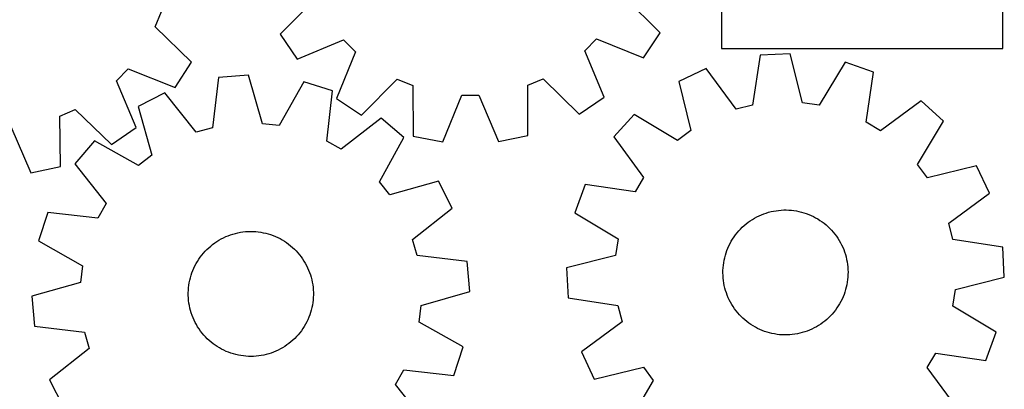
# Model space of a CAD drawing. Header units: millimetres. Extents: x 7 to 1243, y 7 to 1527.
# Tile 10 of 27: x 864 to 1241, y 613 to 755. Entities that reach past the tile are written whole.
import ezdxf

# ---------------------------------------------------------------- set-up
doc = ezdxf.new("R2010")
doc.units = ezdxf.units.MM
doc.layers.add('CUT', color=7, linetype='CONTINUOUS', true_color=0x000000)

msp = doc.modelspace()

# ---------------------------------------------------------------- linework, layer by layer
at = {"layer": 'CUT'}
for p, q in [((1132.916825, 809.836704), (1132.916825, 743.836704)), ((1240.916825, 743.836704), (1240.916825, 809.836704)), ((1109.300411, 749.972272), (1095.586839, 763.660967)), ((977.129206, 763.144937), (963.535416, 749.337284)), ((915.57963, 752.189174), (917.94791, 758.166961)), ((929.444757, 738.65401), (915.57963, 752.189174)), ((963.535416, 749.337284), (969.986347, 739.773239)), ((1102.933049, 740.352387), (1109.300411, 749.972272)), ((969.986347, 739.773239), (987.881009, 747.204489)), ((987.881009, 747.204489), (992.447347, 742.677763)), ((1080.447597, 743.061114), (1084.974323, 747.627452)), ((1084.974323, 747.627452), (1102.933049, 740.352387)), ((992.447347, 742.677763), (985.172282, 724.719037)), ((1087.878848, 725.166452), (1080.447597, 743.061114)), ((1132.916825, 743.836704), (1240.916825, 743.836704)), ((1147.702774, 741.320076), (1144.762604, 722.16811)), ((1159.226047, 741.867489), (1147.702774, 741.320076)), ((1163.968507, 723.080486), (1159.226047, 741.867489)), ((923.184895, 728.963829), (929.444757, 738.65401)), ((1180.37271, 738.695699), (1170.327207, 722.126744)), ((1191.228311, 734.791677), (1180.37271, 738.695699)), ((900.670678, 731.422043), (905.146284, 736.038496)), ((905.146284, 736.038496), (923.184895, 728.963829)), ((951.361455, 733.642891), (939.861638, 732.726547)), ((956.703426, 715.017485), (951.361455, 733.642891)), ((1126.952014, 736.15795), (1116.515384, 731.242441)), ((1138.52295, 720.615883), (1126.952014, 736.15795)), ((1188.420298, 715.619888), (1191.228311, 734.791677)), ((908.300702, 713.611227), (900.670678, 731.422043)), ((939.861638, 732.726547), (937.536618, 713.490209)), ((972.598886, 731.150281), (963.08942, 714.267969)), ((983.574001, 727.596084), (972.598886, 731.150281)), ((994.792167, 718.351676), (1008.480862, 732.065247)), ((1008.480862, 732.065247), (1014.431911, 729.630559)), ((1014.431911, 729.630559), (1014.583135, 710.254813)), ((1058.577539, 729.822869), (1064.50715, 732.309311)), ((1058.595128, 710.44654), (1058.577539, 729.822869)), ((1064.50715, 732.309311), (1078.314803, 718.715521)), ((1116.515384, 731.242441), (1121.128161, 712.423177)), ((919.286929, 726.902204), (909.013154, 721.654823)), ((931.349902, 711.738857), (919.286929, 726.902204)), ((981.381705, 708.344168), (983.574001, 727.596084)), ((1025.907433, 708.053509), (1033.306182, 725.961634)), ((1033.306182, 725.961634), (1039.735949, 725.989643)), ((1039.735949, 725.989643), (1047.290439, 708.146659)), ((985.172282, 724.719037), (994.792167, 718.351676)), ((1078.314803, 718.715521), (1087.878848, 725.166452)), ((1144.762604, 722.16811), (1138.52295, 720.615883)), ((1170.327207, 722.126744), (1163.968507, 723.080486)), ((1209.551489, 723.768847), (1193.929989, 712.305376)), ((1218.086752, 716.007743), (1209.551489, 723.768847)), ((878.949366, 717.941123), (884.850926, 720.493431)), ((879.182684, 698.566192), (878.949366, 717.941123)), ((884.850926, 720.493431), (898.809072, 707.054213)), ((909.013154, 721.654823), (914.226543, 702.993018)), ((1099.319641, 718.532287), (1091.558536, 709.997024)), ((1115.957484, 708.601295), (1099.319641, 718.532287)), ((963.08942, 714.267969), (956.703426, 715.017485)), ((1002.240949, 717.166), (986.994767, 705.207892)), ((1011.020501, 709.682355), (1002.240949, 717.166)), ((1193.929989, 712.305376), (1188.420298, 715.619888)), ((1208.15576, 699.3699), (1218.086752, 716.007743)), ((860.151622, 713.89836), (867.904301, 696.14059)), ((898.809072, 707.054213), (908.300702, 713.611227)), ((937.536618, 713.490209), (931.349902, 711.738857)), ((1047.290439, 708.146659), (1058.595128, 710.44654)), ((1121.128161, 712.423177), (1115.957484, 708.601295)), ((892.233481, 708.400233), (884.749836, 699.620681)), ((909.180976, 699.007426), (892.233481, 708.400233)), ((986.994767, 705.207892), (981.381705, 708.344168)), ((1001.627694, 692.734859), (1011.020501, 709.682355)), ((1014.583135, 710.254813), (1025.907433, 708.053509)), ((1091.558536, 709.997024), (1103.022007, 694.375524)), ((914.226543, 702.993018), (909.180976, 699.007426)), ((884.749836, 699.620681), (896.707943, 684.374499)), ((1211.977643, 694.199222), (1208.15576, 699.3699)), ((867.904301, 696.14059), (879.182684, 698.566192)), ((1230.796907, 698.812), (1211.977643, 694.199222)), ((1235.712416, 688.37537), (1230.796907, 698.812)), ((1005.613286, 687.689292), (1001.627694, 692.734859)), ((1024.275092, 692.902681), (1005.613286, 687.689292)), ((1029.522473, 682.628906), (1024.275092, 692.902681)), ((1080.535707, 691.673846), (1076.631685, 680.818245)), ((1099.707495, 688.865832), (1080.535707, 691.673846)), ((1103.022007, 694.375524), (1099.707495, 688.865832)), ((1220.170349, 676.804433), (1235.712416, 688.37537)), ((896.707943, 684.374499), (893.571667, 678.761437)), ((874.319751, 680.953733), (870.765554, 669.978618)), ((893.571667, 678.761437), (874.319751, 680.953733)), ((1014.359125, 670.565933), (1029.522473, 682.628906)), ((1076.631685, 680.818245), (1093.20064, 670.772741)), ((1148.207611, 680.039245), (1149.118876, 680.397423)), ((1149.118876, 680.397423), (1150.043992, 680.718134)), ((1150.043992, 680.718134), (1150.981419, 681.000844)), ((1150.981419, 681.000844), (1151.929598, 681.245082)), ((1151.929598, 681.245082), (1152.88695, 681.450443)), ((1152.88695, 681.450443), (1153.851881, 681.616583)), ((1153.851881, 681.616583), (1154.822786, 681.743227)), ((1154.822786, 681.743227), (1155.798049, 681.830163)), ((1155.798049, 681.830163), (1156.776046, 681.877248)), ((1156.776046, 681.877248), (1157.755149, 681.884402)), ((1157.755149, 681.884402), (1158.73373, 681.851614)), ((1158.73373, 681.851614), (1159.710159, 681.778939)), ((1159.710159, 681.778939), (1160.682811, 681.666496)), ((1160.682811, 681.666496), (1161.650067, 681.514475)), ((1161.650067, 681.514475), (1162.610318, 681.323126)), ((1162.610318, 681.323126), (1163.561964, 681.09277)), ((1163.561964, 681.09277), (1164.503423, 680.823789)), ((1164.503423, 680.823789), (1165.433127, 680.516632)), ((1165.433127, 680.516632), (1166.349528, 680.171808)), ((1166.349528, 680.171808), (1167.251102, 679.789893)), ((1141.592156, 675.909126), (1142.340464, 676.540577)), ((1142.340464, 676.540577), (1143.113906, 677.140979)), ((1143.113906, 677.140979), (1143.911193, 677.709334)), ((1143.911193, 677.709334), (1144.731, 678.244696)), ((1144.731, 678.244696), (1145.571961, 678.746174)), ((1145.571961, 678.746174), (1146.432676, 679.212933)), ((1146.432676, 679.212933), (1147.311714, 679.644196)), ((1147.311714, 679.644196), (1148.207611, 680.039245)), ((1167.251102, 679.789893), (1168.136348, 679.371522)), ((1168.136348, 679.371522), (1169.003793, 678.91739)), ((1169.003793, 678.91739), (1169.851992, 678.428255)), ((1169.851992, 678.428255), (1170.679535, 677.904931)), ((1170.679535, 677.904931), (1171.485043, 677.348287)), ((1171.485043, 677.348287), (1172.267176, 676.759251)), ((1172.267176, 676.759251), (1173.024632, 676.138803)), ((1221.722575, 670.564779), (1220.170349, 676.804433)), ((944.489832, 672.352393), (945.422394, 672.650761)), ((945.422394, 672.650761), (946.36635, 672.910842)), ((946.36635, 672.910842), (947.320128, 673.132205)), ((947.320128, 673.132205), (948.282142, 673.31448)), ((948.282142, 673.31448), (949.250791, 673.457364)), ((949.250791, 673.457364), (950.224461, 673.56062)), ((950.224461, 673.56062), (951.201532, 673.624075)), ((951.201532, 673.624075), (952.180379, 673.647623)), ((952.180379, 673.647623), (953.159371, 673.631227)), ((953.159371, 673.631227), (954.13688, 673.574912)), ((954.13688, 673.574912), (955.111279, 673.478773)), ((955.111279, 673.478773), (956.080945, 673.34297)), ((956.080945, 673.34297), (957.044265, 673.167728)), ((957.044265, 673.167728), (957.999636, 672.95334)), ((957.999636, 672.95334), (958.945466, 672.700162)), ((958.945466, 672.700162), (959.880183, 672.408615)), ((1138.269626, 672.324648), (1138.874493, 673.094603)), ((1138.874493, 673.094603), (1139.510263, 673.839245)), ((1139.510263, 673.839245), (1140.175876, 674.557335)), ((1140.175876, 674.557335), (1140.870226, 675.247679)), ((1140.870226, 675.247679), (1141.592156, 675.909126)), ((1173.024632, 676.138803), (1173.75615, 675.487976)), ((1173.75615, 675.487976), (1174.460514, 674.807853)), ((1174.460514, 674.807853), (1175.13655, 674.099566)), ((1175.13655, 674.099566), (1175.783133, 673.364294)), ((1175.783133, 673.364294), (1176.399188, 672.603261)), ((1176.399188, 672.603261), (1176.983688, 671.817733)), ((870.765554, 669.978618), (887.647866, 660.469152)), ((937.620618, 668.659693), (938.408277, 669.241319)), ((938.408277, 669.241319), (939.219003, 669.790334)), ((939.219003, 669.790334), (940.051449, 670.305824)), ((940.051449, 670.305824), (940.904228, 670.78693)), ((940.904228, 670.78693), (941.775921, 671.232852)), ((941.775921, 671.232852), (942.665077, 671.642848)), ((942.665077, 671.642848), (943.570216, 672.016236)), ((943.570216, 672.016236), (944.489832, 672.352393)), ((959.880183, 672.408615), (960.802231, 672.079185)), ((960.802231, 672.079185), (961.710074, 671.712421)), ((961.710074, 671.712421), (962.602201, 671.308932)), ((962.602201, 671.308932), (963.477129, 670.86939)), ((963.477129, 670.86939), (964.3334, 670.394527)), ((964.3334, 670.394527), (965.16959, 669.885133)), ((965.16959, 669.885133), (965.984306, 669.342056)), ((965.984306, 669.342056), (966.776193, 668.7662)), ((1016.110477, 664.379217), (1014.359125, 670.565933)), ((1093.20064, 670.772741), (1092.246898, 664.414041)), ((1135.742162, 668.141394), (1136.178504, 669.017922)), ((1136.178504, 669.017922), (1136.650235, 669.875922)), ((1136.650235, 669.875922), (1137.15657, 670.713967)), ((1137.15657, 670.713967), (1137.696667, 671.530662)), ((1137.696667, 671.530662), (1138.269626, 672.324648)), ((1176.983688, 671.817733), (1177.535662, 671.009018)), ((1177.535662, 671.009018), (1178.054189, 670.178461)), ((1178.054189, 670.178461), (1178.538408, 669.327446)), ((1178.538408, 669.327446), (1178.987513, 668.457388)), ((1240.874541, 667.624609), (1221.722575, 670.564779)), ((933.449558, 664.542893), (934.072769, 665.298077)), ((934.072769, 665.298077), (934.726265, 666.027213)), ((934.726265, 666.027213), (935.408957, 666.729087)), ((935.408957, 666.729087), (936.119709, 667.40253)), ((936.119709, 667.40253), (936.857339, 668.046423)), ((936.857339, 668.046423), (937.620618, 668.659693)), ((966.776193, 668.7662), (967.543932, 668.158523)), ((967.543932, 668.158523), (968.286246, 667.520037)), ((968.286246, 667.520037), (969.0019, 666.851804)), ((969.0019, 666.851804), (969.689702, 666.154937)), ((969.689702, 666.154937), (970.348507, 665.430595)), ((970.348507, 665.430595), (970.977219, 664.679984)), ((1134.364302, 664.4796), (1134.652432, 665.415376)), ((1134.652432, 665.415376), (1134.97849, 666.338621)), ((1134.97849, 666.338621), (1135.341935, 667.247798)), ((1135.341935, 667.247798), (1135.742162, 668.141394)), ((1178.987513, 668.457388), (1179.400755, 667.569736)), ((1179.400755, 667.569736), (1179.777447, 666.665967)), ((1179.777447, 666.665967), (1180.116962, 665.747586)), ((1180.116962, 665.747586), (1180.418736, 664.81612)), ((1241.421954, 656.101337), (1240.874541, 667.624609)), ((930.822212, 660.421639), (931.279509, 661.287418)), ((931.279509, 661.287418), (931.77174, 662.133825)), ((931.77174, 662.133825), (932.298085, 662.959449)), ((932.298085, 662.959449), (932.857668, 663.762918)), ((932.857668, 663.762918), (933.449558, 664.542893)), ((970.977219, 664.679984), (971.574791, 663.904354)), ((971.574791, 663.904354), (972.14023, 663.104995)), ((972.14023, 663.104995), (972.672593, 662.283238)), ((972.672593, 662.283238), (973.170994, 661.44045)), ((973.170994, 661.44045), (973.634605, 660.578035)), ((1035.346815, 662.054197), (1016.110477, 664.379217)), ((1036.263159, 650.554381), (1035.346815, 662.054197)), ((1092.246898, 664.414041), (1073.459895, 659.671582)), ((1133.599705, 660.642593), (1133.731965, 661.612749)), ((1133.731965, 661.612749), (1133.903686, 662.576703)), ((1133.903686, 662.576703), (1134.114582, 663.53285)), ((1134.114582, 663.53285), (1134.364302, 664.4796)), ((1180.418736, 664.81612), (1180.682264, 663.873121)), ((1180.682264, 663.873121), (1180.90711, 662.920157)), ((1180.90711, 662.920157), (1181.092899, 661.958816)), ((1181.092899, 661.958816), (1181.239322, 660.990696)), ((887.647866, 660.469152), (886.89835, 654.083158)), ((929.35668, 656.794044), (929.667232, 657.722619)), ((929.667232, 657.722619), (930.015402, 658.637754)), ((930.015402, 658.637754), (930.400609, 659.537927)), ((930.400609, 659.537927), (930.822212, 660.421639)), ((973.634605, 660.578035), (974.062653, 659.697427)), ((974.062653, 659.697427), (974.454427, 658.800093)), ((974.454427, 658.800093), (974.809273, 657.887526)), ((974.809273, 657.887526), (975.126601, 656.961244)), ((1073.459895, 659.671582), (1074.007308, 648.148309)), ((1133.441565, 657.711096), (1133.454385, 658.690142)), ((1133.46869, 656.732342), (1133.441565, 657.711096)), ((1133.454385, 658.690142), (1133.507127, 659.66785)), ((1133.507127, 659.66785), (1133.599705, 660.642593)), ((1181.239322, 660.990696), (1181.346134, 660.01741)), ((1181.346134, 660.01741), (1181.413159, 659.040577)), ((1181.413159, 659.040577), (1181.440284, 658.061823)), ((1181.440284, 658.061823), (1181.427464, 657.082777)), ((886.89835, 654.083158), (868.272944, 648.741186)), ((928.500018, 652.976536), (928.655573, 653.94323)), ((928.655573, 653.94323), (928.850429, 654.902775)), ((928.850429, 654.902775), (929.084261, 655.853574)), ((929.084261, 655.853574), (929.35668, 656.794044)), ((975.126601, 656.961244), (975.405884, 656.02279)), ((975.405884, 656.02279), (975.646656, 655.073725)), ((975.646656, 655.073725), (975.848517, 654.115629)), ((975.848517, 654.115629), (976.011131, 653.150097)), ((1133.535715, 655.755509), (1133.46869, 656.732342)), ((1133.642527, 654.782222), (1133.535715, 655.755509)), ((1133.78895, 653.814103), (1133.642527, 654.782222)), ((1133.974739, 652.852761), (1133.78895, 653.814103)), ((1181.149884, 654.160169), (1180.978163, 653.196215)), ((1181.282144, 655.130325), (1181.149884, 654.160169)), ((1181.374722, 656.105069), (1181.282144, 655.130325)), ((1181.427464, 657.082777), (1181.374722, 656.105069)), ((1222.634951, 651.358877), (1241.421954, 656.101337)), ((928.271417, 650.04969), (928.30778, 651.028145)), ((928.274994, 649.070567), (928.271417, 650.04969)), ((928.30778, 651.028145), (928.384023, 652.004302)), ((928.384023, 652.004302), (928.500018, 652.976536)), ((976.011131, 653.150097), (976.134226, 652.178736)), ((976.134226, 652.178736), (976.217599, 651.203162)), ((976.217599, 651.203162), (976.261109, 650.225)), ((976.261109, 650.225), (976.264686, 649.245877)), ((1017.637753, 645.212409), (1036.263159, 650.554381)), ((1134.199585, 651.899798), (1133.974739, 652.852761)), ((1134.463113, 650.956798), (1134.199585, 651.899798)), ((1134.764887, 650.025333), (1134.463113, 650.956798)), ((1135.104402, 649.106951), (1134.764887, 650.025333)), ((1180.229417, 650.357542), (1179.903359, 649.434298)), ((1180.517547, 651.293318), (1180.229417, 650.357542)), ((1180.767267, 652.240068), (1180.517547, 651.293318)), ((1180.978163, 653.196215), (1180.767267, 652.240068)), ((1221.681209, 645.000177), (1222.634951, 651.358877)), ((868.272944, 648.741186), (869.189288, 637.24137)), ((928.318505, 648.092405), (928.274994, 649.070567)), ((928.401877, 647.116831), (928.318505, 648.092405)), ((928.524973, 646.14547), (928.401877, 647.116831)), ((928.687586, 645.179938), (928.524973, 646.14547)), ((976.036085, 646.319031), (975.88053, 645.352336)), ((976.15208, 647.291265), (976.036085, 646.319031)), ((976.228323, 648.267422), (976.15208, 647.291265)), ((976.264686, 649.245877), (976.228323, 648.267422)), ((1074.007308, 648.148309), (1093.159274, 645.208139)), ((1135.481094, 648.203182), (1135.104402, 649.106951)), ((1135.894336, 647.31553), (1135.481094, 648.203182)), ((1136.343441, 646.445473), (1135.894336, 647.31553)), ((1136.82766, 645.594457), (1136.343441, 646.445473)), ((1178.703345, 646.754997), (1178.231614, 645.896996)), ((1179.139687, 647.631524), (1178.703345, 646.754997)), ((1179.539914, 648.52512), (1179.139687, 647.631524)), ((1179.903359, 649.434298), (1179.539914, 648.52512)), ((928.889447, 644.221842), (928.687586, 645.179938)), ((929.130219, 643.272777), (928.889447, 644.221842)), ((929.409502, 642.334323), (929.130219, 643.272777)), ((975.179424, 642.501523), (974.868871, 641.572948)), ((975.451843, 643.441993), (975.179424, 642.501523)), ((975.685675, 644.392792), (975.451843, 643.441993)), ((975.88053, 645.352336), (975.685675, 644.392792)), ((1016.888237, 638.826415), (1017.637753, 645.212409)), ((1093.159274, 645.208139), (1094.7115, 638.968485)), ((1137.346187, 644.763901), (1136.82766, 645.594457)), ((1137.898161, 643.955185), (1137.346187, 644.763901)), ((1138.482661, 643.169657), (1137.898161, 643.955185)), ((1139.098716, 642.408624), (1138.482661, 643.169657)), ((1139.745299, 641.673352), (1139.098716, 642.408624)), ((1176.007356, 642.678316), (1175.371586, 641.933673)), ((1176.612223, 643.44827), (1176.007356, 642.678316)), ((1177.185182, 644.242256), (1176.612223, 643.44827)), ((1177.725279, 645.058951), (1177.185182, 644.242256)), ((1178.231614, 645.896996), (1177.725279, 645.058951)), ((1238.250164, 634.954674), (1221.681209, 645.000177)), ((929.726831, 641.408041), (929.409502, 642.334323)), ((930.081677, 640.495474), (929.726831, 641.408041)), ((930.47345, 639.59814), (930.081677, 640.495474)), ((930.901498, 638.717532), (930.47345, 639.59814)), ((931.365109, 637.855117), (930.901498, 638.717532)), ((973.713892, 638.873928), (973.256594, 638.008149)), ((974.135495, 639.75764), (973.713892, 638.873928)), ((974.520701, 640.657812), (974.135495, 639.75764)), ((974.868871, 641.572948), (974.520701, 640.657812)), ((1033.77055, 629.316949), (1016.888237, 638.826415)), ((1094.7115, 638.968485), (1079.169433, 627.397549)), ((1140.421335, 640.965065), (1139.745299, 641.673352)), ((1141.125699, 640.284942), (1140.421335, 640.965065)), ((1141.857217, 639.634115), (1141.125699, 640.284942)), ((1142.614673, 639.013667), (1141.857217, 639.634115)), ((1143.396806, 638.424631), (1142.614673, 639.013667)), ((1171.767943, 638.631939), (1170.970656, 638.063584)), ((1172.541385, 639.232342), (1171.767943, 638.631939)), ((1173.289693, 639.863792), (1172.541385, 639.232342)), ((1174.011623, 640.52524), (1173.289693, 639.863792)), ((1174.705973, 641.215583), (1174.011623, 640.52524)), ((1175.371586, 641.933673), (1174.705973, 641.215583)), ((869.189288, 637.24137), (888.425626, 634.91635)), ((888.425626, 634.91635), (890.176978, 628.729634)), ((931.863511, 637.012329), (931.365109, 637.855117)), ((932.395874, 636.190572), (931.863511, 637.012329)), ((932.961312, 635.391213), (932.395874, 636.190572)), ((933.558885, 634.615583), (932.961312, 635.391213)), ((971.678435, 635.532649), (971.086545, 634.752674)), ((972.238018, 636.336118), (971.678435, 635.532649)), ((972.764363, 637.161742), (972.238018, 636.336118)), ((973.256594, 638.008149), (972.764363, 637.161742)), ((1144.202314, 637.867988), (1143.396806, 638.424631)), ((1145.029857, 637.344663), (1144.202314, 637.867988)), ((1145.878056, 636.855528), (1145.029857, 637.344663)), ((1146.7455, 636.401397), (1145.878056, 636.855528)), ((1147.630747, 635.983025), (1146.7455, 636.401397)), ((1148.532321, 635.60111), (1147.630747, 635.983025)), ((1149.448722, 635.256287), (1148.532321, 635.60111)), ((1150.378426, 634.949129), (1149.448722, 635.256287)), ((1151.319885, 634.680148), (1150.378426, 634.949129)), ((1164.837857, 635.054784), (1163.90043, 634.772074)), ((1165.762973, 635.375495), (1164.837857, 635.054784)), ((1166.674238, 635.733673), (1165.762973, 635.375495)), ((1167.570135, 636.128723), (1166.674238, 635.733673)), ((1168.449173, 636.559986), (1167.570135, 636.128723)), ((1169.309888, 637.026744), (1168.449173, 636.559986)), ((1170.150849, 637.528222), (1169.309888, 637.026744)), ((1170.970656, 638.063584), (1170.150849, 637.528222)), ((1234.346142, 624.099072), (1238.250164, 634.954674)), ((934.187597, 633.864972), (933.558885, 634.615583)), ((934.846402, 633.14063), (934.187597, 633.864972)), ((935.534203, 632.443763), (934.846402, 633.14063)), ((936.249857, 631.77553), (935.534203, 632.443763)), ((936.992171, 631.137044), (936.249857, 631.77553)), ((937.759911, 630.529367), (936.992171, 631.137044)), ((967.678764, 631.249144), (966.915485, 630.635874)), ((968.416394, 631.893037), (967.678764, 631.249144)), ((969.127147, 632.56648), (968.416394, 631.893037)), ((969.809839, 633.268354), (969.127147, 632.56648)), ((970.463334, 633.99749), (969.809839, 633.268354)), ((971.086545, 634.752674), (970.463334, 633.99749)), ((1152.271531, 634.449792), (1151.319885, 634.680148)), ((1153.231782, 634.258444), (1152.271531, 634.449792)), ((1154.199038, 634.106422), (1153.231782, 634.258444)), ((1155.17169, 633.99398), (1154.199038, 634.106422)), ((1156.148119, 633.921304), (1155.17169, 633.99398)), ((1157.1267, 633.888516), (1156.148119, 633.921304)), ((1158.105803, 633.895671), (1157.1267, 633.888516)), ((1159.0838, 633.942755), (1158.105803, 633.895671)), ((1160.059063, 634.029692), (1159.0838, 633.942755)), ((1161.029968, 634.156336), (1160.059063, 634.029692)), ((1161.994899, 634.322476), (1161.029968, 634.156336)), ((1162.952251, 634.527836), (1161.994899, 634.322476)), ((1163.90043, 634.772074), (1162.952251, 634.527836)), ((890.176978, 628.729634), (875.013631, 616.666661)), ((938.551798, 629.953511), (937.759911, 630.529367)), ((939.366514, 629.410434), (938.551798, 629.953511)), ((940.202703, 628.90104), (939.366514, 629.410434)), ((941.058975, 628.426177), (940.202703, 628.90104)), ((941.933902, 627.986635), (941.058975, 628.426177)), ((942.82603, 627.583146), (941.933902, 627.986635)), ((943.733873, 627.216382), (942.82603, 627.583146)), ((960.965887, 627.279331), (960.046272, 626.943174)), ((961.871027, 627.652719), (960.965887, 627.279331)), ((962.760183, 628.062715), (961.871027, 627.652719)), ((963.631875, 628.508637), (962.760183, 628.062715)), ((964.484654, 628.989743), (963.631875, 628.508637)), ((965.3171, 629.505233), (964.484654, 628.989743)), ((966.127827, 630.054248), (965.3171, 629.505233)), ((966.915485, 630.635874), (966.127827, 630.054248)), ((1030.216352, 618.341834), (1033.77055, 629.316949)), ((1079.169433, 627.397549), (1084.084942, 616.960919)), ((944.65592, 626.886952), (943.733873, 627.216382)), ((945.590637, 626.595405), (944.65592, 626.886952)), ((946.536468, 626.342227), (945.590637, 626.595405)), ((947.491838, 626.127839), (946.536468, 626.342227)), ((948.455158, 625.952597), (947.491838, 626.127839)), ((949.424825, 625.816794), (948.455158, 625.952597)), ((950.399223, 625.720655), (949.424825, 625.816794)), ((951.376732, 625.66434), (950.399223, 625.720655)), ((952.355725, 625.647944), (951.376732, 625.66434)), ((953.334571, 625.671492), (952.355725, 625.647944)), ((954.311643, 625.734947), (953.334571, 625.671492)), ((955.285313, 625.838203), (954.311643, 625.734947)), ((956.253961, 625.981087), (955.285313, 625.838203)), ((957.215975, 626.163362), (956.253961, 625.981087)), ((958.169754, 626.384724), (957.215975, 626.163362)), ((959.11371, 626.644806), (958.169754, 626.384724)), ((960.046272, 626.943174), (959.11371, 626.644806)), ((1211.859842, 621.397394), (1215.174354, 626.907086)), ((1215.174354, 626.907086), (1234.346142, 624.099072)), ((1007.82816, 614.921068), (1010.964436, 620.53413)), ((1010.964436, 620.53413), (1030.216352, 618.341834)), ((1084.084942, 616.960919), (1102.904206, 621.573696)), ((1102.904206, 621.573696), (1106.726089, 616.403019)), ((1223.323313, 605.775895), (1211.859842, 621.397394)), ((875.013631, 616.666661), (880.261012, 606.392886)), ((1106.726089, 616.403019), (1096.795097, 599.765176)), ((1019.786268, 599.674886), (1007.82816, 614.921068))]:
    msp.add_line(p, q, dxfattribs=at)

doc.saveas('drawing.dxf')
